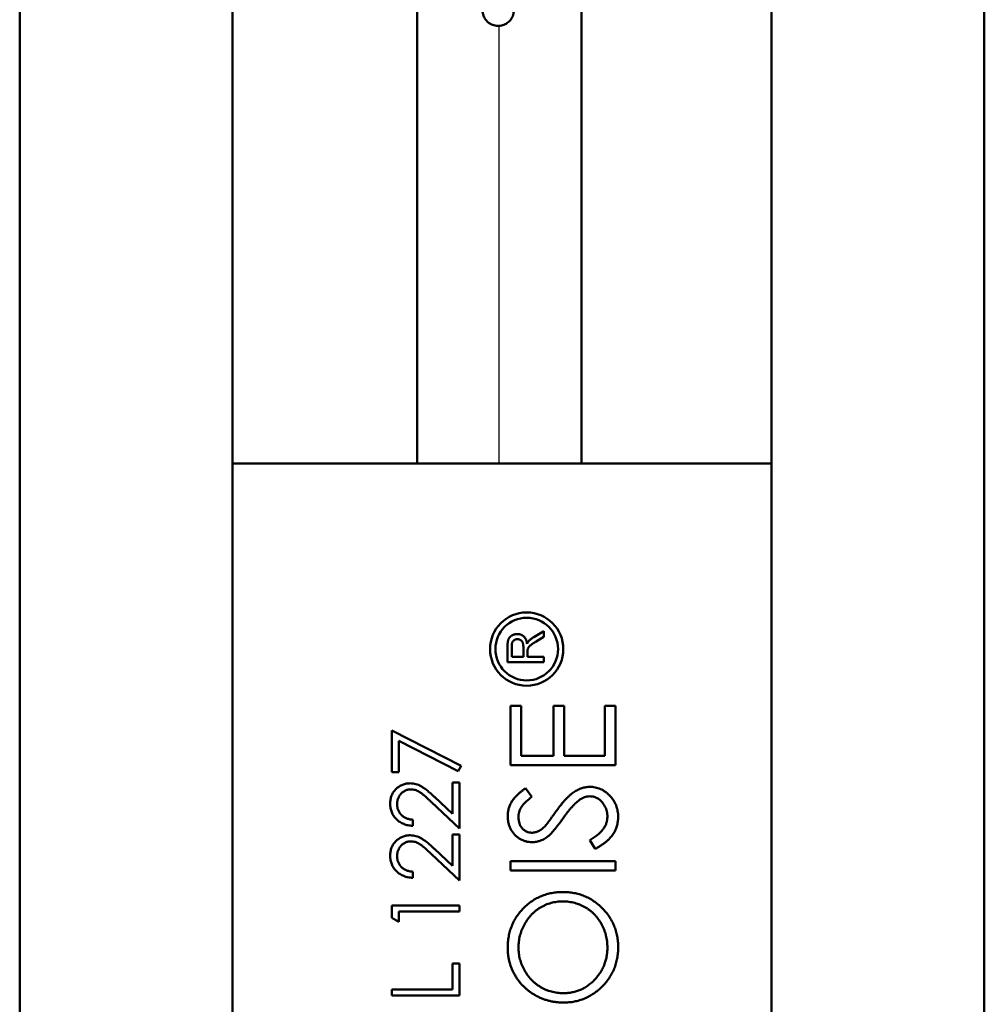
# Model space of a CAD drawing. Header units: millimetres. Extents: x 70 to 1011, y -602 to 1647.
# Tile 5 of 98: x 188 to 222, y 330 to 365. Entities that reach past the tile are written whole.
import ezdxf

# ---------------------------------------------------------------- set-up
doc = ezdxf.new("R2010")
doc.units = ezdxf.units.MM
doc.header["$LTSCALE"] = 0.75
doc.layers.add('Visible', color=7, linetype='Continuous', lineweight=50)
doc.layers.add('Visible Narrow', color=7, linetype='Continuous', lineweight=25)

msp = doc.modelspace()

# ---------------------------------------------------------------- linework, layer by layer
at = {"layer": 'Visible'}
for p, q in [((188.124, 463.688, 12.317), (188.124, 316.32, 12.317)), ((195.624, 349.32, 12.317), (195.624, 463.688, 12.317)), ((214.624, 349.32, 12.317), (214.624, 463.688, 12.317)), ((222.124, 463.688, 12.317), (222.124, 316.32, 12.317)), ((195.624, 349.32, 16.067), (214.624, 349.32, 16.067)), ((195.624, 349.32, 16.067), (195.624, 304.32, 16.067)), ((214.624, 349.32, 16.067), (214.624, 304.32, 16.067)), ((206.601, 343.421, 16.067), (206.246, 343.211, 16.067)), ((206.601, 343.214, 16.067), (206.601, 343.421, 16.067)), ((206.33, 343.054, 16.067), (206.601, 343.214, 16.067)), ((205.317, 342.885, 16.067), (205.317, 342.328, 16.067)), ((205.465, 342.509, 16.067), (205.465, 342.892, 16.067)), ((205.876, 342.853, 16.067), (205.876, 342.509, 16.067)), ((206.025, 342.509, 16.067), (206.025, 342.695, 16.067)), ((205.317, 342.328, 16.067), (206.601, 342.328, 16.067)), ((205.876, 342.509, 16.067), (205.465, 342.509, 16.067)), ((206.601, 342.509, 16.067), (206.025, 342.509, 16.067)), ((206.601, 342.328, 16.067), (206.601, 342.509, 16.067)), ((205.419, 338.694, 16.067), (205.419, 340.783, 16.067)), ((205.419, 340.783, 16.067), (205.799, 340.783, 16.067)), ((205.799, 340.783, 16.067), (205.799, 339.026, 16.067)), ((206.939, 339.026, 16.067), (206.939, 340.783, 16.067)), ((206.939, 340.783, 16.067), (207.319, 340.783, 16.067)), ((207.319, 340.783, 16.067), (207.319, 339.026, 16.067)), ((208.744, 339.026, 16.067), (208.744, 340.783, 16.067)), ((208.744, 340.783, 16.067), (209.124, 340.783, 16.067)), ((209.124, 340.783, 16.067), (209.124, 338.694, 16.067)), ((201.242, 338.456, 16.067), (201.242, 339.922, 16.067)), ((201.242, 339.922, 16.067), (203.685, 338.67, 16.067)), ((203.583, 338.485, 16.067), (201.487, 339.56, 16.067)), ((201.487, 339.56, 16.067), (201.487, 338.456, 16.067)), ((205.799, 339.026, 16.067), (206.939, 339.026, 16.067)), ((207.319, 339.026, 16.067), (208.744, 339.026, 16.067)), ((203.685, 338.67, 16.067), (203.583, 338.485, 16.067)), ((209.124, 338.694, 16.067), (205.419, 338.694, 16.067)), ((201.487, 338.456, 16.067), (201.242, 338.456, 16.067)), ((203.379, 336.982, 16.067), (203.379, 338.09, 16.067)), ((203.379, 338.09, 16.067), (203.624, 338.09, 16.067)), ((203.624, 338.09, 16.067), (203.624, 336.472, 16.067)), ((205.951, 337.886, 16.067), (206.179, 337.586, 16.067)), ((202.744, 337.578, 16.067), (203.379, 336.982, 16.067)), ((203.624, 336.472, 16.067), (202.638, 337.395, 16.067)), ((201.975, 336.777, 16.067), (201.975, 336.563, 16.067)), ((203.379, 335.15, 16.067), (203.379, 336.258, 16.067)), ((203.379, 336.258, 16.067), (203.624, 336.258, 16.067)), ((203.624, 336.258, 16.067), (203.624, 334.64, 16.067)), ((202.744, 335.746, 16.067), (203.379, 335.15, 16.067)), ((208.409, 335.749, 16.067), (208.221, 336.062, 16.067)), ((203.624, 334.64, 16.067), (202.638, 335.564, 16.067)), ((205.419, 334.99, 16.067), (205.419, 335.322, 16.067)), ((205.419, 335.322, 16.067), (209.124, 335.322, 16.067)), ((209.124, 335.322, 16.067), (209.124, 334.99, 16.067)), ((201.975, 334.945, 16.067), (201.975, 334.732, 16.067)), ((209.124, 334.99, 16.067), (205.419, 334.99, 16.067)), ((201.242, 333.315, 16.067), (201.242, 333.755, 16.067)), ((201.242, 333.755, 16.067), (203.624, 333.755, 16.067)), ((203.624, 333.755, 16.067), (203.624, 333.541, 16.067)), ((201.487, 333.175, 16.067), (201.242, 333.315, 16.067)), ((203.624, 333.541, 16.067), (201.487, 333.541, 16.067)), ((201.487, 333.541, 16.067), (201.487, 333.175, 16.067)), ((203.379, 330.794, 16.067), (203.379, 331.709, 16.067)), ((203.379, 331.709, 16.067), (203.624, 331.709, 16.067)), ((203.624, 331.709, 16.067), (203.624, 330.58, 16.067)), ((201.242, 330.58, 16.067), (201.242, 330.794, 16.067)), ((201.242, 330.794, 16.067), (203.379, 330.794, 16.067)), ((203.624, 330.58, 16.067), (201.242, 330.58, 16.067))]:
    msp.add_line(p, q, dxfattribs=at)
at = {"layer": 'Visible', "extrusion": (0, 0, -1)}
for radius in [1.291, 1.104]:
    msp.add_circle((-205.994, 342.787, -16.067), radius, dxfattribs=at)
at = {"layer": 'Visible'}
for points, knots in [([(202.128, 349.32, -57.937), (202.128, 351.052, -59.068), (202.128, 352.786, -60.196), (202.128, 358.241, -63.702), (202.128, 361.988, -66.061), (202.128, 365.82, -68.263)], [106.672867, 106.672867, 106.672867, 106.672867, 107.293346, 107.293346, 108.618033, 108.618033, 108.618033, 108.618033]), ([(207.928, 365.82, -68.263), (207.928, 361.98, -66.056), (207.928, 358.225, -63.692), (207.928, 352.771, -60.186), (207.928, 351.044, -59.063), (207.928, 349.32, -57.937)], [12.22662, 12.22662, 12.22662, 12.22662, 13.554085, 13.554085, 14.171787, 14.171787, 14.171787, 14.171787]), ([(205.539, 365.288, 9.765), (205.539, 365.288, 9.765), (205.539, 365.288, 9.765), (205.539, 365.288, 9.765), (205.539, 365.288, 9.765), (205.539, 365.288, 9.765), (205.539, 365.287, 9.765), (205.539, 365.287, 9.765), (205.539, 365.287, 9.765), (205.539, 365.286, 9.765), (205.539, 365.285, 9.765), (205.539, 365.283, 9.765), (205.539, 365.282, 9.765), (205.539, 365.278, 9.765), (205.539, 365.276, 9.765), (205.539, 365.268, 9.765), (205.538, 365.263, 9.765), (205.538, 365.248, 9.765), (205.537, 365.239, 9.765), (205.534, 365.209, 9.765), (205.53, 365.19, 9.765), (205.513, 365.112, 9.765), (205.491, 365.056, 9.766), (205.429, 364.953, 9.766), (205.39, 364.907, 9.766), (205.299, 364.83, 9.766), (205.246, 364.798, 9.767), (205.135, 364.755, 9.767), (205.076, 364.742, 9.767), (204.957, 364.736, 9.767), (204.896, 364.743, 9.767), (204.781, 364.775, 9.767), (204.726, 364.801, 9.767), (204.627, 364.87, 9.766), (204.582, 364.913, 9.766), (204.531, 364.983, 9.766), (204.517, 365.005, 9.766), (204.5, 365.036, 9.766), (204.496, 365.044, 9.766), (204.491, 365.055, 9.766), (204.49, 365.057, 9.766), (204.464, 365.114, 9.765), (204.448, 365.173, 9.765), (204.441, 365.241, 9.765), (204.44, 365.25, 9.765), (204.439, 365.265, 9.765), (204.439, 365.269, 9.765), (204.439, 365.276, 9.765), (204.439, 365.279, 9.765), (204.439, 365.282, 9.765), (204.439, 365.283, 9.765), (204.439, 365.285, 9.765), (204.439, 365.286, 9.765), (204.439, 365.287, 9.765), (204.439, 365.287, 9.765), (204.439, 365.287, 9.765), (204.439, 365.288, 9.765), (204.439, 365.288, 9.765), (204.439, 365.288, 9.765), (204.439, 365.288, 9.765), (204.439, 365.288, 9.765), (204.439, 365.288, 9.765)], [0, 0, 0, 0, 0.0000138, 0.0000138, 0.0000371, 0.0000371, 0.0000838, 0.0000838, 0.000177, 0.000177, 0.0003636, 0.0003636, 0.0007367, 0.0007367, 0.0014827, 0.0014827, 0.0029737, 0.0029737, 0.0059479, 0.0059479, 0.0118333, 0.0118333, 0.0297124, 0.0297124, 0.04759, 0.04759, 0.0654667, 0.0654667, 0.0833424, 0.0833424, 0.10122, 0.10122, 0.1190894, 0.1190894, 0.1372285, 0.1372285, 0.1451543, 0.1451543, 0.1477904, 0.1477904, 0.1486689, 0.1486689, 0.1664632, 0.1664632, 0.1692955, 0.1692955, 0.170715, 0.170715, 0.1714253, 0.1714253, 0.1717804, 0.1717804, 0.171958, 0.171958, 0.1720468, 0.1720468, 0.1720912, 0.1720912, 0.1721134, 0.1721134, 0.1721245, 0.1721245, 0.1721245, 0.1721245]), ([(205.663, 343.316, 16.067), (205.646, 343.316, 16.067), (205.629, 343.315, 16.067), (205.612, 343.313, 16.067), (205.595, 343.311, 16.067), (205.579, 343.308, 16.067), (205.563, 343.303, 16.067), (205.547, 343.299, 16.067), (205.531, 343.294, 16.067), (205.516, 343.288, 16.067), (205.501, 343.281, 16.067), (205.486, 343.274, 16.067), (205.472, 343.266, 16.067), (205.464, 343.262, 16.067), (205.458, 343.257, 16.067), (205.451, 343.253, 16.067), (205.444, 343.248, 16.067), (205.438, 343.243, 16.067), (205.432, 343.238, 16.067), (205.426, 343.234, 16.067), (205.42, 343.229, 16.067), (205.414, 343.223, 16.067), (205.409, 343.218, 16.067), (205.403, 343.213, 16.067), (205.398, 343.207, 16.067), (205.393, 343.201, 16.067), (205.388, 343.196, 16.067), (205.384, 343.19, 16.067), (205.379, 343.184, 16.067), (205.375, 343.178, 16.067), (205.371, 343.171, 16.067), (205.367, 343.165, 16.067), (205.364, 343.159, 16.067), (205.36, 343.152, 16.067), (205.357, 343.145, 16.067), (205.354, 343.138, 16.067), (205.351, 343.131, 16.067), (205.348, 343.124, 16.067), (205.345, 343.117, 16.067), (205.343, 343.109, 16.067), (205.34, 343.101, 16.067), (205.338, 343.093, 16.067), (205.336, 343.085, 16.067), (205.334, 343.076, 16.067), (205.332, 343.066, 16.067), (205.33, 343.057, 16.067), (205.328, 343.048, 16.067), (205.327, 343.038, 16.067), (205.325, 343.028, 16.067), (205.324, 343.017, 16.067), (205.323, 343.007, 16.067), (205.322, 342.996, 16.067), (205.321, 342.984, 16.067), (205.319, 342.973, 16.067), (205.319, 342.962, 16.067), (205.318, 342.949, 16.067), (205.318, 342.937, 16.067), (205.317, 342.925, 16.067), (205.317, 342.912, 16.067), (205.317, 342.899, 16.067), (205.317, 342.885, 16.067)], [0, 0, 0, 0, 0.0000507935, 0.0000507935, 0.0000507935, 0.0001001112, 0.0001001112, 0.0001001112, 0.0001490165, 0.0001490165, 0.0001490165, 0.0001982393, 0.0001982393, 0.0001982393, 0.0002226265, 0.0002226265, 0.0002226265, 0.0002461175, 0.0002461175, 0.0002461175, 0.0002690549, 0.0002690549, 0.0002690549, 0.0002915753, 0.0002915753, 0.0002915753, 0.0003138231, 0.0003138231, 0.0003138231, 0.0003360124, 0.0003360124, 0.0003360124, 0.0003580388, 0.0003580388, 0.0003580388, 0.0003803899, 0.0003803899, 0.0003803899, 0.0004036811, 0.0004036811, 0.0004036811, 0.000429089, 0.000429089, 0.000429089, 0.0004567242, 0.0004567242, 0.0004567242, 0.0004861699, 0.0004861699, 0.0004861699, 0.0005182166, 0.0005182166, 0.0005182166, 0.0005522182, 0.0005522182, 0.0005522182, 0.0005886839, 0.0005886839, 0.0005886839, 0.0006276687, 0.0006276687, 0.0006276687, 0.0006276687]), ([(205.465, 342.892, 16.067), (205.465, 342.902, 16.067), (205.465, 342.922, 16.067), (205.468, 342.95, 16.067), (205.472, 342.977, 16.067), (205.479, 343.001, 16.067), (205.486, 343.023, 16.067), (205.496, 343.043, 16.067), (205.508, 343.061, 16.067), (205.521, 343.077, 16.067), (205.536, 343.09, 16.067), (205.552, 343.102, 16.067), (205.569, 343.112, 16.067), (205.586, 343.121, 16.067), (205.605, 343.127, 16.067), (205.625, 343.132, 16.067), (205.645, 343.134, 16.067), (205.66, 343.135, 16.067), (205.667, 343.135, 16.067)], [0, 0, 0, 0, 0.084677, 0.164695, 0.238876, 0.307777, 0.373356, 0.434954, 0.494049, 0.55155, 0.607385, 0.662192, 0.71657, 0.771133, 0.825808, 0.881837, 0.939673, 1, 1, 1, 1]), ([(206.008, 342.976, 16.067), (206.006, 342.99, 16.067), (206.001, 343.017, 16.067), (205.992, 343.056, 16.067), (205.981, 343.093, 16.067), (205.967, 343.127, 16.067), (205.951, 343.157, 16.067), (205.933, 343.186, 16.067), (205.913, 343.211, 16.067), (205.891, 343.233, 16.067), (205.867, 343.252, 16.067), (205.842, 343.27, 16.067), (205.815, 343.284, 16.067), (205.787, 343.296, 16.067), (205.758, 343.305, 16.067), (205.728, 343.312, 16.067), (205.696, 343.315, 16.067), (205.674, 343.316, 16.067), (205.663, 343.316, 16.067)], [0, 0, 0, 0, 0.079842, 0.154728, 0.22614, 0.293444, 0.358197, 0.419638, 0.479685, 0.537991, 0.59557, 0.651816, 0.707794, 0.76407, 0.820782, 0.878709, 0.938589, 1, 1, 1, 1]), ([(205.667, 343.135, 16.067), (205.677, 343.135, 16.067), (205.696, 343.134, 16.067), (205.725, 343.128, 16.067), (205.753, 343.119, 16.067), (205.779, 343.106, 16.067), (205.803, 343.09, 16.067), (205.824, 343.07, 16.067), (205.84, 343.046, 16.067), (205.854, 343.019, 16.067), (205.865, 342.986, 16.067), (205.871, 342.948, 16.067), (205.876, 342.903, 16.067), (205.876, 342.871, 16.067), (205.876, 342.853, 16.067)], [0, 0, 0, 0, 0.073841, 0.146366, 0.218114, 0.290918, 0.363273, 0.433994, 0.505667, 0.579617, 0.661903, 0.75907, 0.87112, 1, 1, 1, 1]), ([(206.071, 343.075, 16.067), (206.066, 343.069, 16.067), (206.055, 343.056, 16.067), (206.039, 343.032, 16.067), (206.023, 343.006, 16.067), (206.013, 342.986, 16.067), (206.008, 342.976, 16.067)], [0, 0, 0, 0, 0.208115, 0.442265, 0.706884, 1, 1, 1, 1]), ([(206.031, 342.784, 16.067), (206.035, 342.797, 16.067), (206.038, 342.809, 16.067), (206.044, 342.821, 16.067), (206.049, 342.834, 16.067), (206.056, 342.846, 16.067), (206.064, 342.857, 16.067), (206.068, 342.863, 16.067), (206.073, 342.87, 16.067), (206.078, 342.875, 16.067), (206.084, 342.882, 16.067), (206.091, 342.889, 16.067), (206.098, 342.895, 16.067), (206.105, 342.902, 16.067), (206.113, 342.909, 16.067), (206.122, 342.916, 16.067), (206.131, 342.924, 16.067), (206.14, 342.931, 16.067), (206.15, 342.938, 16.067), (206.156, 342.942, 16.067), (206.161, 342.946, 16.067), (206.167, 342.95, 16.067), (206.173, 342.954, 16.067), (206.179, 342.958, 16.067), (206.185, 342.962, 16.067), (206.191, 342.967, 16.067), (206.198, 342.971, 16.067), (206.205, 342.976, 16.067), (206.212, 342.981, 16.067), (206.219, 342.985, 16.067), (206.226, 342.99, 16.067), (206.234, 342.995, 16.067), (206.242, 343, 16.067), (206.249, 343.005, 16.067), (206.258, 343.01, 16.067), (206.266, 343.015, 16.067), (206.274, 343.02, 16.067), (206.283, 343.026, 16.067), (206.292, 343.031, 16.067), (206.301, 343.036, 16.067), (206.311, 343.042, 16.067), (206.32, 343.048, 16.067), (206.33, 343.054, 16.067)], [0, 0, 0, 0, 0.0000388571, 0.0000388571, 0.0000388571, 0.0000799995, 0.0000799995, 0.0000799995, 0.0001033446, 0.0001033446, 0.0001033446, 0.0001308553, 0.0001308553, 0.0001308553, 0.0001624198, 0.0001624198, 0.0001624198, 0.0001983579, 0.0001983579, 0.0001983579, 0.00021853, 0.00021853, 0.00021853, 0.0002402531, 0.0002402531, 0.0002402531, 0.0002642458, 0.0002642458, 0.0002642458, 0.000289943, 0.000289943, 0.000289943, 0.0003172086, 0.0003172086, 0.0003172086, 0.0003465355, 0.0003465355, 0.0003465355, 0.0003776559, 0.0003776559, 0.0003776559, 0.0004108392, 0.0004108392, 0.0004108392, 0.0004108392]), ([(206.246, 343.211, 16.067), (206.229, 343.2, 16.067), (206.196, 343.18, 16.067), (206.149, 343.147, 16.067), (206.108, 343.112, 16.067), (206.083, 343.087, 16.067), (206.071, 343.075, 16.067)], [0, 0, 0, 0, 0.271814, 0.528534, 0.770472, 1, 1, 1, 1]), ([(206.025, 342.695, 16.067), (206.025, 342.704, 16.067), (206.025, 342.722, 16.067), (206.026, 342.747, 16.067), (206.027, 342.767, 16.067), (206.03, 342.779, 16.067), (206.031, 342.784, 16.067)], [0, 0, 0, 0, 0.321612, 0.594774, 0.822505, 1, 1, 1, 1]), ([(201.181, 337.34, 16.067), (201.182, 337.366, 16.067), (201.183, 337.417, 16.067), (201.193, 337.492, 16.067), (201.209, 337.564, 16.067), (201.233, 337.631, 16.067), (201.263, 337.695, 16.067), (201.299, 337.754, 16.067), (201.342, 337.81, 16.067), (201.391, 337.861, 16.067), (201.445, 337.908, 16.067), (201.501, 337.948, 16.067), (201.56, 337.982, 16.067), (201.621, 338.011, 16.067), (201.685, 338.032, 16.067), (201.751, 338.048, 16.067), (201.819, 338.057, 16.067), (201.866, 338.059, 16.067), (201.889, 338.059, 16.067)], [0, 0, 0, 0, 0.06948, 0.136525, 0.200801, 0.263983, 0.325711, 0.387271, 0.449493, 0.512955, 0.576266, 0.637575, 0.697901, 0.757558, 0.816588, 0.876646, 0.937286, 1, 1, 1, 1]), ([(201.908, 337.846, 16.067), (201.892, 337.845, 16.067), (201.86, 337.844, 16.067), (201.813, 337.837, 16.067), (201.768, 337.825, 16.067), (201.724, 337.809, 16.067), (201.682, 337.788, 16.067), (201.642, 337.762, 16.067), (201.604, 337.731, 16.067), (201.568, 337.696, 16.067), (201.534, 337.658, 16.067), (201.505, 337.617, 16.067), (201.481, 337.575, 16.067), (201.46, 337.529, 16.067), (201.445, 337.482, 16.067), (201.434, 337.433, 16.067), (201.427, 337.382, 16.067), (201.426, 337.347, 16.067), (201.426, 337.329, 16.067)], [0, 0, 0, 0, 0.061965, 0.122122, 0.180988, 0.239933, 0.299906, 0.359989, 0.421776, 0.486576, 0.551535, 0.615018, 0.677259, 0.73973, 0.80305, 0.866495, 0.931973, 1, 1, 1, 1]), ([(201.889, 338.059, 16.067), (201.922, 338.058, 16.067), (201.988, 338.056, 16.067), (202.085, 338.036, 16.067), (202.178, 338.006, 16.067), (202.254, 337.969, 16.067), (202.314, 337.932, 16.067), (202.364, 337.899, 16.067), (202.418, 337.859, 16.067), (202.476, 337.815, 16.067), (202.537, 337.763, 16.067), (202.603, 337.707, 16.067), (202.672, 337.644, 16.067), (202.719, 337.6, 16.067), (202.744, 337.578, 16.067)], [0, 0, 0, 0, 0.098701, 0.195671, 0.29242, 0.391339, 0.444459, 0.504225, 0.570348, 0.642914, 0.72229, 0.807923, 0.90047, 1, 1, 1, 1]), ([(202.638, 337.395, 16.067), (202.615, 337.418, 16.067), (202.57, 337.461, 16.067), (202.504, 337.522, 16.067), (202.443, 337.577, 16.067), (202.386, 337.626, 16.067), (202.334, 337.668, 16.067), (202.288, 337.705, 16.067), (202.245, 337.735, 16.067), (202.196, 337.768, 16.067), (202.135, 337.799, 16.067), (202.061, 337.826, 16.067), (201.985, 337.843, 16.067), (201.934, 337.845, 16.067), (201.908, 337.846, 16.067)], [0, 0, 0, 0, 0.110803, 0.212829, 0.306101, 0.390647, 0.466924, 0.534481, 0.593587, 0.644557, 0.7362, 0.825024, 0.911986, 1, 1, 1, 1]), ([(205.324, 336.899, 16.067), (205.326, 336.943, 16.067), (205.329, 337.03, 16.067), (205.355, 337.157, 16.067), (205.397, 337.281, 16.067), (205.446, 337.379, 16.067), (205.495, 337.457, 16.067), (205.54, 337.516, 16.067), (205.591, 337.576, 16.067), (205.65, 337.637, 16.067), (205.715, 337.698, 16.067), (205.787, 337.761, 16.067), (205.866, 337.824, 16.067), (205.923, 337.865, 16.067), (205.951, 337.886, 16.067)], [0, 0, 0, 0, 0.107209, 0.213204, 0.318562, 0.426501, 0.48334, 0.543285, 0.607974, 0.677199, 0.750741, 0.828752, 0.91221, 1, 1, 1, 1]), ([(207.021, 337.061, 16.067), (207.05, 337.101, 16.067), (207.107, 337.179, 16.067), (207.192, 337.29, 16.067), (207.275, 337.39, 16.067), (207.356, 337.481, 16.067), (207.434, 337.562, 16.067), (207.509, 337.634, 16.067), (207.582, 337.696, 16.067), (207.675, 337.763, 16.067), (207.791, 337.831, 16.067), (207.932, 337.89, 16.067), (208.074, 337.927, 16.067), (208.169, 337.931, 16.067), (208.216, 337.934, 16.067)], [0, 0, 0, 0, 0.096967, 0.187763, 0.272381, 0.351302, 0.424312, 0.491882, 0.554203, 0.610843, 0.715918, 0.81455, 0.9085, 1, 1, 1, 1]), ([(208.216, 337.934, 16.067), (208.249, 337.933, 16.067), (208.315, 337.932, 16.067), (208.412, 337.916, 16.067), (208.505, 337.893, 16.067), (208.595, 337.858, 16.067), (208.682, 337.815, 16.067), (208.765, 337.761, 16.067), (208.845, 337.698, 16.067), (208.921, 337.626, 16.067), (208.99, 337.547, 16.067), (209.051, 337.464, 16.067), (209.104, 337.376, 16.067), (209.145, 337.284, 16.067), (209.178, 337.188, 16.067), (209.202, 337.088, 16.067), (209.216, 336.983, 16.067), (209.218, 336.912, 16.067), (209.219, 336.876, 16.067)], [0, 0, 0, 0, 0.0614952, 0.1217962, 0.1809517, 0.2402988, 0.2997574, 0.3607997, 0.4231654, 0.4883458, 0.5536422, 0.6172806, 0.6801816, 0.7421416, 0.8046285, 0.8682356, 0.9330084, 1, 1, 1, 1]), ([(206.179, 337.586, 16.067), (206.156, 337.568, 16.067), (206.111, 337.533, 16.067), (206.048, 337.48, 16.067), (205.99, 337.43, 16.067), (205.94, 337.38, 16.067), (205.894, 337.335, 16.067), (205.856, 337.29, 16.067), (205.823, 337.247, 16.067), (205.788, 337.194, 16.067), (205.755, 337.126, 16.067), (205.725, 337.042, 16.067), (205.708, 336.953, 16.067), (205.706, 336.893, 16.067), (205.704, 336.862, 16.067)], [0, 0, 0, 0, 0.098449, 0.18959, 0.274128, 0.352111, 0.423687, 0.489026, 0.548936, 0.601892, 0.701259, 0.799633, 0.898566, 1, 1, 1, 1]), ([(207.847, 337.469, 16.067), (207.826, 337.452, 16.067), (207.782, 337.417, 16.067), (207.715, 337.357, 16.067), (207.647, 337.287, 16.067), (207.575, 337.208, 16.067), (207.499, 337.12, 16.067), (207.42, 337.023, 16.067), (207.339, 336.915, 16.067), (207.285, 336.84, 16.067), (207.257, 336.801, 16.067)], [0, 0, 0, 0, 0.0902813, 0.1895343, 0.2992048, 0.4183741, 0.5483658, 0.6881291, 0.8390798, 1, 1, 1, 1]), ([(208.211, 337.601, 16.067), (208.18, 337.6, 16.067), (208.118, 337.597, 16.067), (208.025, 337.57, 16.067), (207.933, 337.528, 16.067), (207.877, 337.489, 16.067), (207.847, 337.469, 16.067)], [0, 0, 0, 0, 0.234748, 0.475391, 0.728528, 1, 1, 1, 1]), ([(208.839, 336.876, 16.067), (208.838, 336.908, 16.067), (208.836, 336.973, 16.067), (208.819, 337.068, 16.067), (208.791, 337.159, 16.067), (208.754, 337.247, 16.067), (208.708, 337.328, 16.067), (208.653, 337.401, 16.067), (208.59, 337.462, 16.067), (208.521, 337.512, 16.067), (208.447, 337.551, 16.067), (208.371, 337.581, 16.067), (208.292, 337.598, 16.067), (208.238, 337.6, 16.067), (208.211, 337.601, 16.067)], [0, 0, 0, 0, 0.091295, 0.180992, 0.270379, 0.360478, 0.448694, 0.532623, 0.614316, 0.694491, 0.772638, 0.849284, 0.923941, 1, 1, 1, 1]), ([(201.975, 336.563, 16.067), (201.947, 336.565, 16.067), (201.891, 336.568, 16.067), (201.81, 336.58, 16.067), (201.732, 336.599, 16.067), (201.659, 336.625, 16.067), (201.589, 336.657, 16.067), (201.523, 336.695, 16.067), (201.461, 336.741, 16.067), (201.404, 336.793, 16.067), (201.351, 336.849, 16.067), (201.306, 336.91, 16.067), (201.268, 336.974, 16.067), (201.236, 337.041, 16.067), (201.212, 337.111, 16.067), (201.194, 337.184, 16.067), (201.183, 337.261, 16.067), (201.182, 337.313, 16.067), (201.181, 337.34, 16.067)], [0, 0, 0, 0, 0.068791, 0.135103, 0.198979, 0.261904, 0.323495, 0.385195, 0.446969, 0.509765, 0.572251, 0.633405, 0.693251, 0.752583, 0.812579, 0.873275, 0.93555, 1, 1, 1, 1]), ([(201.426, 337.329, 16.067), (201.426, 337.31, 16.067), (201.427, 337.274, 16.067), (201.434, 337.22, 16.067), (201.444, 337.169, 16.067), (201.461, 337.12, 16.067), (201.481, 337.073, 16.067), (201.506, 337.029, 16.067), (201.535, 336.988, 16.067), (201.569, 336.949, 16.067), (201.607, 336.913, 16.067), (201.649, 336.881, 16.067), (201.695, 336.854, 16.067), (201.743, 336.829, 16.067), (201.796, 336.81, 16.067), (201.853, 336.795, 16.067), (201.912, 336.783, 16.067), (201.954, 336.779, 16.067), (201.975, 336.777, 16.067)], [0, 0, 0, 0, 0.0644299, 0.1265297, 0.1867437, 0.2458977, 0.3040531, 0.3621955, 0.4206546, 0.4803309, 0.5406629, 0.6007435, 0.6619819, 0.7244801, 0.7890671, 0.8563333, 0.9263621, 1, 1, 1, 1]), ([(206.189, 335.987, 16.067), (206.15, 335.988, 16.067), (206.072, 335.991, 16.067), (205.959, 336.014, 16.067), (205.851, 336.051, 16.067), (205.749, 336.102, 16.067), (205.656, 336.167, 16.067), (205.57, 336.244, 16.067), (205.498, 336.334, 16.067), (205.435, 336.434, 16.067), (205.386, 336.543, 16.067), (205.35, 336.658, 16.067), (205.329, 336.777, 16.067), (205.326, 336.858, 16.067), (205.324, 336.899, 16.067)], [0, 0, 0, 0, 0.083771, 0.165751, 0.246237, 0.327404, 0.408726, 0.48963, 0.57161, 0.655742, 0.741224, 0.826577, 0.912004, 1, 1, 1, 1]), ([(205.704, 336.862, 16.067), (205.706, 336.824, 16.067), (205.708, 336.75, 16.067), (205.735, 336.646, 16.067), (205.777, 336.551, 16.067), (205.837, 336.47, 16.067), (205.908, 336.403, 16.067), (205.989, 336.354, 16.067), (206.079, 336.325, 16.067), (206.141, 336.321, 16.067), (206.173, 336.319, 16.067)], [0, 0, 0, 0, 0.143031, 0.275822, 0.401869, 0.527875, 0.650459, 0.765964, 0.880809, 1, 1, 1, 1]), ([(206.652, 336.563, 16.067), (206.659, 336.571, 16.067), (206.676, 336.591, 16.067), (206.704, 336.626, 16.067), (206.739, 336.672, 16.067), (206.782, 336.729, 16.067), (206.832, 336.797, 16.067), (206.888, 336.876, 16.067), (206.952, 336.965, 16.067), (206.997, 337.028, 16.067), (207.021, 337.061, 16.067)], [0, 0, 0, 0, 0.052594, 0.124952, 0.218094, 0.333502, 0.468789, 0.624938, 0.801683, 1, 1, 1, 1]), ([(207.257, 336.801, 16.067), (207.229, 336.762, 16.067), (207.176, 336.687, 16.067), (207.097, 336.583, 16.067), (207.025, 336.49, 16.067), (206.959, 336.408, 16.067), (206.899, 336.338, 16.067), (206.846, 336.279, 16.067), (206.798, 336.232, 16.067), (206.767, 336.206, 16.067), (206.753, 336.194, 16.067)], [0, 0, 0, 0, 0.181535, 0.347082, 0.495568, 0.628357, 0.74552, 0.845831, 0.930782, 1, 1, 1, 1]), ([(208.221, 336.062, 16.067), (208.27, 336.092, 16.067), (208.363, 336.147, 16.067), (208.49, 336.24, 16.067), (208.597, 336.337, 16.067), (208.685, 336.437, 16.067), (208.754, 336.541, 16.067), (208.803, 336.65, 16.067), (208.833, 336.762, 16.067), (208.837, 336.838, 16.067), (208.839, 336.876, 16.067)], [0, 0, 0, 0, 0.159004, 0.304646, 0.438547, 0.562322, 0.677433, 0.786897, 0.893611, 1, 1, 1, 1]), ([(209.219, 336.876, 16.067), (209.218, 336.848, 16.067), (209.217, 336.792, 16.067), (209.207, 336.71, 16.067), (209.194, 336.629, 16.067), (209.173, 336.551, 16.067), (209.147, 336.475, 16.067), (209.115, 336.401, 16.067), (209.077, 336.329, 16.067), (209.033, 336.258, 16.067), (208.982, 336.189, 16.067), (208.923, 336.122, 16.067), (208.857, 336.056, 16.067), (208.783, 335.991, 16.067), (208.7, 335.929, 16.067), (208.611, 335.867, 16.067), (208.513, 335.807, 16.067), (208.444, 335.769, 16.067), (208.409, 335.749, 16.067)], [0, 0, 0, 0, 0.057207, 0.113694, 0.169175, 0.224155, 0.278714, 0.333787, 0.389234, 0.445813, 0.503694, 0.564283, 0.627963, 0.694643, 0.765377, 0.839615, 0.917539, 1, 1, 1, 1]), ([(206.173, 336.319, 16.067), (206.193, 336.32, 16.067), (206.233, 336.321, 16.067), (206.292, 336.332, 16.067), (206.35, 336.347, 16.067), (206.408, 336.371, 16.067), (206.467, 336.403, 16.067), (206.527, 336.446, 16.067), (206.59, 336.5, 16.067), (206.63, 336.542, 16.067), (206.652, 336.563, 16.067)], [0, 0, 0, 0, 0.1072824, 0.2160593, 0.3229564, 0.4341311, 0.5534241, 0.6860812, 0.8342604, 1, 1, 1, 1]), ([(201.181, 335.508, 16.067), (201.182, 335.534, 16.067), (201.183, 335.586, 16.067), (201.193, 335.661, 16.067), (201.209, 335.732, 16.067), (201.233, 335.799, 16.067), (201.263, 335.863, 16.067), (201.299, 335.922, 16.067), (201.342, 335.979, 16.067), (201.391, 336.029, 16.067), (201.445, 336.076, 16.067), (201.501, 336.116, 16.067), (201.56, 336.151, 16.067), (201.621, 336.179, 16.067), (201.685, 336.201, 16.067), (201.751, 336.216, 16.067), (201.819, 336.226, 16.067), (201.866, 336.227, 16.067), (201.889, 336.228, 16.067)], [0, 0, 0, 0, 0.06948, 0.136525, 0.200801, 0.263983, 0.325711, 0.387271, 0.449493, 0.512955, 0.576266, 0.637575, 0.697901, 0.757558, 0.816588, 0.876646, 0.937286, 1, 1, 1, 1]), ([(201.889, 336.228, 16.067), (201.922, 336.226, 16.067), (201.988, 336.224, 16.067), (202.085, 336.205, 16.067), (202.178, 336.174, 16.067), (202.254, 336.137, 16.067), (202.314, 336.1, 16.067), (202.364, 336.067, 16.067), (202.418, 336.028, 16.067), (202.476, 335.983, 16.067), (202.537, 335.932, 16.067), (202.603, 335.875, 16.067), (202.672, 335.813, 16.067), (202.719, 335.769, 16.067), (202.744, 335.746, 16.067)], [0, 0, 0, 0, 0.098701, 0.195671, 0.29242, 0.391339, 0.444459, 0.504225, 0.570348, 0.642914, 0.72229, 0.807923, 0.90047, 1, 1, 1, 1]), ([(206.753, 336.194, 16.067), (206.731, 336.177, 16.067), (206.688, 336.145, 16.067), (206.621, 336.103, 16.067), (206.553, 336.067, 16.067), (206.483, 336.038, 16.067), (206.411, 336.015, 16.067), (206.338, 335.998, 16.067), (206.264, 335.988, 16.067), (206.214, 335.987, 16.067), (206.189, 335.987, 16.067)], [0, 0, 0, 0, 0.133502, 0.26255, 0.388252, 0.511531, 0.633734, 0.755402, 0.877557, 1, 1, 1, 1]), ([(201.908, 336.014, 16.067), (201.892, 336.014, 16.067), (201.86, 336.013, 16.067), (201.813, 336.005, 16.067), (201.768, 335.994, 16.067), (201.724, 335.977, 16.067), (201.682, 335.956, 16.067), (201.642, 335.93, 16.067), (201.604, 335.9, 16.067), (201.568, 335.865, 16.067), (201.534, 335.826, 16.067), (201.505, 335.786, 16.067), (201.481, 335.743, 16.067), (201.46, 335.698, 16.067), (201.445, 335.651, 16.067), (201.434, 335.601, 16.067), (201.427, 335.55, 16.067), (201.426, 335.515, 16.067), (201.426, 335.497, 16.067)], [0, 0, 0, 0, 0.061965, 0.122122, 0.180988, 0.239933, 0.299906, 0.359989, 0.421776, 0.486576, 0.551535, 0.615018, 0.677259, 0.73973, 0.80305, 0.866495, 0.931973, 1, 1, 1, 1]), ([(202.638, 335.564, 16.067), (202.615, 335.586, 16.067), (202.57, 335.629, 16.067), (202.504, 335.69, 16.067), (202.443, 335.745, 16.067), (202.386, 335.794, 16.067), (202.334, 335.836, 16.067), (202.288, 335.874, 16.067), (202.245, 335.904, 16.067), (202.196, 335.936, 16.067), (202.135, 335.967, 16.067), (202.061, 335.994, 16.067), (201.985, 336.011, 16.067), (201.934, 336.013, 16.067), (201.908, 336.014, 16.067)], [0, 0, 0, 0, 0.1108026, 0.2128292, 0.3061013, 0.3906473, 0.4669245, 0.534481, 0.5935869, 0.644557, 0.7362005, 0.825024, 0.9119856, 1, 1, 1, 1]), ([(201.975, 334.732, 16.067), (201.947, 334.733, 16.067), (201.891, 334.736, 16.067), (201.81, 334.749, 16.067), (201.732, 334.767, 16.067), (201.659, 334.793, 16.067), (201.589, 334.825, 16.067), (201.523, 334.864, 16.067), (201.461, 334.909, 16.067), (201.404, 334.961, 16.067), (201.351, 335.018, 16.067), (201.306, 335.078, 16.067), (201.268, 335.142, 16.067), (201.236, 335.209, 16.067), (201.212, 335.279, 16.067), (201.194, 335.353, 16.067), (201.183, 335.429, 16.067), (201.182, 335.482, 16.067), (201.181, 335.508, 16.067)], [0, 0, 0, 0, 0.068791, 0.135103, 0.198979, 0.261904, 0.323495, 0.385195, 0.446969, 0.509765, 0.572251, 0.633405, 0.693251, 0.752583, 0.812579, 0.873275, 0.93555, 1, 1, 1, 1]), ([(201.426, 335.497, 16.067), (201.426, 335.479, 16.067), (201.427, 335.442, 16.067), (201.434, 335.389, 16.067), (201.444, 335.337, 16.067), (201.461, 335.288, 16.067), (201.481, 335.242, 16.067), (201.506, 335.198, 16.067), (201.535, 335.156, 16.067), (201.569, 335.117, 16.067), (201.607, 335.081, 16.067), (201.649, 335.049, 16.067), (201.695, 335.022, 16.067), (201.743, 334.998, 16.067), (201.796, 334.978, 16.067), (201.853, 334.963, 16.067), (201.912, 334.951, 16.067), (201.954, 334.947, 16.067), (201.975, 334.945, 16.067)], [0, 0, 0, 0, 0.0644299, 0.1265297, 0.1867437, 0.2458977, 0.3040531, 0.3621955, 0.4206546, 0.4803309, 0.5406629, 0.6007435, 0.6619819, 0.7244801, 0.7890671, 0.8563333, 0.9263621, 1, 1, 1, 1]), ([(205.324, 332.259, 16.067), (205.326, 332.327, 16.067), (205.33, 332.462, 16.067), (205.356, 332.66, 16.067), (205.4, 332.849, 16.067), (205.461, 333.031, 16.067), (205.541, 333.203, 16.067), (205.638, 333.366, 16.067), (205.753, 333.521, 16.067), (205.884, 333.666, 16.067), (206.028, 333.798, 16.067), (206.181, 333.913, 16.067), (206.343, 334.011, 16.067), (206.513, 334.091, 16.067), (206.69, 334.154, 16.067), (206.877, 334.197, 16.067), (207.071, 334.225, 16.067), (207.203, 334.228, 16.067), (207.27, 334.23, 16.067)], [0, 0, 0, 0, 0.066567, 0.130742, 0.193348, 0.254998, 0.316119, 0.377264, 0.4394, 0.502805, 0.566356, 0.628251, 0.689107, 0.749358, 0.81018, 0.871617, 0.934873, 1, 1, 1, 1]), ([(207.27, 334.23, 16.067), (207.337, 334.228, 16.067), (207.468, 334.225, 16.067), (207.661, 334.197, 16.067), (207.846, 334.154, 16.067), (208.023, 334.092, 16.067), (208.193, 334.012, 16.067), (208.355, 333.914, 16.067), (208.509, 333.798, 16.067), (208.653, 333.667, 16.067), (208.785, 333.523, 16.067), (208.902, 333.371, 16.067), (208.999, 333.209, 16.067), (209.08, 333.04, 16.067), (209.142, 332.863, 16.067), (209.186, 332.679, 16.067), (209.214, 332.486, 16.067), (209.217, 332.355, 16.067), (209.219, 332.289, 16.067)], [0, 0, 0, 0, 0.065234, 0.128584, 0.190343, 0.251408, 0.312206, 0.373614, 0.436264, 0.500407, 0.564535, 0.627137, 0.688338, 0.74924, 0.810076, 0.871656, 0.934766, 1, 1, 1, 1]), ([(207.269, 333.897, 16.067), (207.233, 333.897, 16.067), (207.162, 333.896, 16.067), (207.057, 333.885, 16.067), (206.954, 333.869, 16.067), (206.854, 333.846, 16.067), (206.756, 333.816, 16.067), (206.662, 333.78, 16.067), (206.569, 333.736, 16.067), (206.48, 333.687, 16.067), (206.394, 333.631, 16.067), (206.312, 333.57, 16.067), (206.235, 333.503, 16.067), (206.162, 333.432, 16.067), (206.093, 333.354, 16.067), (206.03, 333.271, 16.067), (205.969, 333.184, 16.067), (205.915, 333.09, 16.067), (205.865, 332.994, 16.067), (205.822, 332.896, 16.067), (205.786, 332.796, 16.067), (205.756, 332.695, 16.067), (205.733, 332.592, 16.067), (205.717, 332.487, 16.067), (205.706, 332.382, 16.067), (205.705, 332.311, 16.067), (205.704, 332.275, 16.067)], [0, 0, 0, 0, 0.042912, 0.085123, 0.126463, 0.167439, 0.207959, 0.248229, 0.288726, 0.329643, 0.370507, 0.411095, 0.451782, 0.492365, 0.533442, 0.575216, 0.617557, 0.660784, 0.704049, 0.746973, 0.789181, 0.831118, 0.873248, 0.915173, 0.957384, 1, 1, 1, 1]), ([(208.839, 332.275, 16.067), (208.838, 332.312, 16.067), (208.837, 332.384, 16.067), (208.827, 332.493, 16.067), (208.811, 332.599, 16.067), (208.788, 332.703, 16.067), (208.759, 332.805, 16.067), (208.723, 332.904, 16.067), (208.68, 333.002, 16.067), (208.633, 333.097, 16.067), (208.579, 333.189, 16.067), (208.52, 333.276, 16.067), (208.457, 333.357, 16.067), (208.388, 333.434, 16.067), (208.315, 333.505, 16.067), (208.237, 333.571, 16.067), (208.154, 333.631, 16.067), (208.067, 333.687, 16.067), (207.976, 333.737, 16.067), (207.883, 333.78, 16.067), (207.787, 333.816, 16.067), (207.688, 333.846, 16.067), (207.587, 333.869, 16.067), (207.483, 333.885, 16.067), (207.377, 333.896, 16.067), (207.305, 333.897, 16.067), (207.269, 333.897, 16.067)], [0, 0, 0, 0, 0.043639, 0.086549, 0.129194, 0.171459, 0.213444, 0.255398, 0.297507, 0.340084, 0.382496, 0.424107, 0.464849, 0.505555, 0.546202, 0.586772, 0.627275, 0.668486, 0.709511, 0.750395, 0.791069, 0.832005, 0.873119, 0.9146, 0.95695, 1, 1, 1, 1]), ([(205.704, 332.275, 16.067), (205.705, 332.24, 16.067), (205.706, 332.17, 16.067), (205.717, 332.066, 16.067), (205.733, 331.963, 16.067), (205.756, 331.862, 16.067), (205.786, 331.762, 16.067), (205.822, 331.664, 16.067), (205.866, 331.567, 16.067), (205.915, 331.472, 16.067), (205.97, 331.381, 16.067), (206.03, 331.293, 16.067), (206.094, 331.211, 16.067), (206.163, 331.135, 16.067), (206.237, 331.063, 16.067), (206.316, 330.997, 16.067), (206.399, 330.935, 16.067), (206.486, 330.88, 16.067), (206.577, 330.831, 16.067), (206.67, 330.786, 16.067), (206.767, 330.75, 16.067), (206.866, 330.721, 16.067), (206.967, 330.696, 16.067), (207.072, 330.681, 16.067), (207.178, 330.669, 16.067), (207.25, 330.668, 16.067), (207.286, 330.668, 16.067)], [0, 0, 0, 0, 0.042017, 0.083632, 0.124965, 0.166222, 0.207584, 0.249508, 0.291612, 0.334606, 0.37747, 0.419392, 0.460873, 0.501919, 0.542707, 0.583836, 0.624654, 0.666009, 0.707437, 0.748588, 0.789403, 0.830765, 0.87209, 0.914006, 0.956505, 1, 1, 1, 1]), ([(207.286, 330.668, 16.067), (207.34, 330.669, 16.067), (207.445, 330.672, 16.067), (207.599, 330.695, 16.067), (207.748, 330.731, 16.067), (207.89, 330.783, 16.067), (208.025, 330.85, 16.067), (208.154, 330.931, 16.067), (208.276, 331.028, 16.067), (208.391, 331.138, 16.067), (208.495, 331.258, 16.067), (208.587, 331.385, 16.067), (208.665, 331.519, 16.067), (208.729, 331.658, 16.067), (208.778, 331.804, 16.067), (208.813, 331.956, 16.067), (208.835, 332.113, 16.067), (208.838, 332.221, 16.067), (208.839, 332.275, 16.067)], [0, 0, 0, 0, 0.064501, 0.126894, 0.187739, 0.24842, 0.308586, 0.36958, 0.431822, 0.496172, 0.560657, 0.623491, 0.685245, 0.746643, 0.808335, 0.870491, 0.93432, 1, 1, 1, 1]), ([(209.219, 332.289, 16.067), (209.217, 332.221, 16.067), (209.214, 332.089, 16.067), (209.186, 331.895, 16.067), (209.143, 331.708, 16.067), (209.081, 331.53, 16.067), (209.001, 331.36, 16.067), (208.903, 331.197, 16.067), (208.787, 331.043, 16.067), (208.656, 330.899, 16.067), (208.513, 330.767, 16.067), (208.36, 330.652, 16.067), (208.199, 330.554, 16.067), (208.031, 330.475, 16.067), (207.856, 330.411, 16.067), (207.673, 330.368, 16.067), (207.483, 330.34, 16.067), (207.353, 330.337, 16.067), (207.288, 330.336, 16.067)], [0, 0, 0, 0, 0.0658189, 0.1297465, 0.192072, 0.2534594, 0.3145696, 0.3762799, 0.4390257, 0.503267, 0.5674928, 0.6297048, 0.6909996, 0.7514517, 0.8120044, 0.8731497, 0.9356355, 1, 1, 1, 1]), ([(207.288, 330.336, 16.067), (207.244, 330.336, 16.067), (207.156, 330.337, 16.067), (207.026, 330.351, 16.067), (206.898, 330.37, 16.067), (206.773, 330.399, 16.067), (206.65, 330.435, 16.067), (206.529, 330.479, 16.067), (206.412, 330.532, 16.067), (206.296, 330.592, 16.067), (206.186, 330.659, 16.067), (206.081, 330.733, 16.067), (205.982, 330.811, 16.067), (205.89, 330.897, 16.067), (205.803, 330.988, 16.067), (205.723, 331.084, 16.067), (205.649, 331.187, 16.067), (205.582, 331.295, 16.067), (205.521, 331.407, 16.067), (205.469, 331.522, 16.067), (205.424, 331.639, 16.067), (205.388, 331.759, 16.067), (205.359, 331.881, 16.067), (205.34, 332.005, 16.067), (205.326, 332.131, 16.067), (205.325, 332.216, 16.067), (205.324, 332.259, 16.067)], [0, 0, 0, 0, 0.043209, 0.085873, 0.12812, 0.170152, 0.211918, 0.253753, 0.296006, 0.338443, 0.381015, 0.42282, 0.464089, 0.505126, 0.545975, 0.586985, 0.628339, 0.670084, 0.711992, 0.753039, 0.794049, 0.834886, 0.875498, 0.916547, 0.958004, 1, 1, 1, 1])]:
    msp.add_open_spline(points, degree=3, knots=knots, dxfattribs=at)
at = {"layer": 'Visible Narrow'}
msp.add_open_spline([(205.028, 349.32, -54.471), (205.028, 351.76, -56.069), (205.028, 356.917, -59.434), (205.028, 362.032, -62.649), (205.028, 364.74, -64.264)], degree=3, knots=[-0.1318511, -0.1318511, -0.1318511, -0.1318511, -0.125, -0.11729296, -0.11729296, -0.11729296, -0.11729296], dxfattribs=at)

doc.saveas('drawing.dxf')
